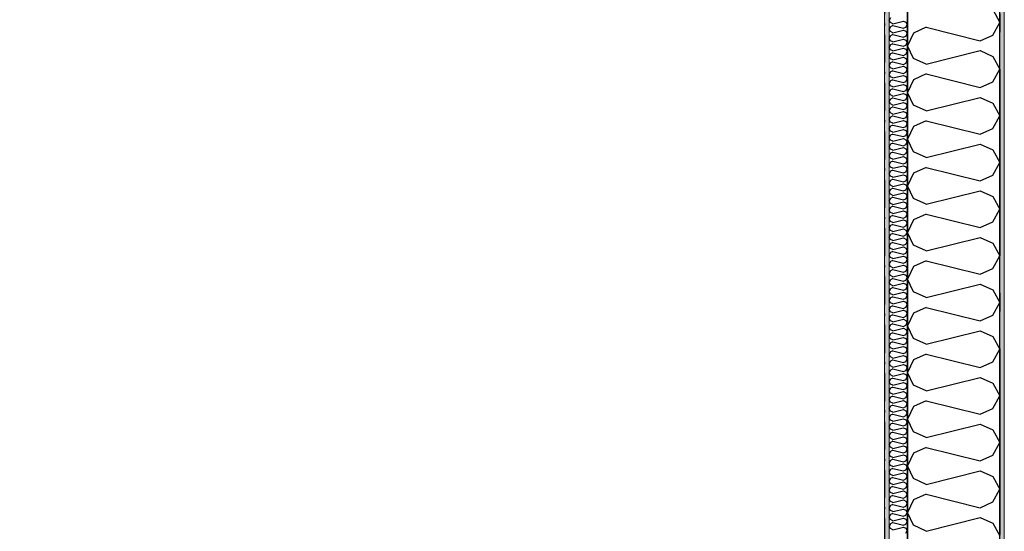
# Model space of a CAD drawing. Header units: millimetres. Extents: x -150 to 340869, y -1115 to 365939.
# Tile 75 of 193: x 300418 to 303063, y 351846 to 353221. Entities that reach past the tile are written whole.
import ezdxf
from ezdxf.enums import TextEntityAlignment as Align

# ---------------------------------------------------------------- set-up
doc = ezdxf.new("R2010")
doc.units = ezdxf.units.MM
doc.header["$LTSCALE"] = 0.5
doc.header["$MEASUREMENT"] = 0
for name, pattern in [('Akselinje', [1500, 1000, -200, 100, -200]), ('Over snittplan', [260, 150, -50, 10, -50]), ('PLINE', [0])]:
    doc.linetypes.add(name, pattern=pattern)
for name, color, linetype in [('232- Ikke-bærende yttervegger (Skravur)(Nye konstruksjoner)', 7, 'Continuous'), ('232- Ikke-bærende yttervegger(Nye konstruksjoner)', 7, 'Continuous'), ('255- Gulvoverflate(Nye konstruksjoner)', 7, 'Continuous'), ('82-- Modullinjer(Nye konstruksjoner)', 7, 'Continuous')]:
    doc.layers.add(name, color=color, linetype=linetype)
doc.layers.add('235- Utvendig kledning og overflate(Nye konstruksjoner)', color=7, linetype='Continuous', lineweight=0)
doc.layers.add('236- Innvendig kledning og overflate(Nye konstruksjoner)', color=7, linetype='Continuous', lineweight=0)
doc.styles.add('GENERATED_STYLE_4', font='arial.ttf')
pattern_1 = [(0, (0, 0), (0, 43.30127), [0, -25]), (0, (12.5, 21.65), (0, 43.30127), [0, -25])]

# ---------------------------------------------------------------- blocks, each defined once
blk = doc.blocks.new('*X28')
at = {"layer": '232- Ikke-bærende yttervegger (Skravur)(Nye konstruksjoner)', "linetype": 'PLINE'}
for p, q in [((302757.1, 353226.3), (302754, 353219.7)), ((302757.1, 353213), (302754, 353219.7)), ((302757.1, 353202), (302754, 353195.4)), ((302757.1, 353188.8), (302754, 353195.4)), ((302763.6, 353210.1), (302757.1, 353213)), ((302763.6, 353205), (302757.1, 353202)), ((302763.6, 353210.1), (302791.8, 353217.1)), ((302763.6, 353205), (302791.8, 353197.9)), ((302791.8, 353217.1), (302798.3, 353214.2)), ((302791.8, 353197.9), (302798.3, 353200.9)), ((302798.3, 353214.2), (302802, 353207.5)), ((302798.3, 353200.9), (302802, 353207.5)), ((302757.1, 353177.7), (302754, 353171.1)), ((302757.1, 353164.5), (302754, 353171.1)), ((302763.6, 353185.8), (302757.1, 353188.8)), ((302763.6, 353180.7), (302757.1, 353177.7)), ((302763.6, 353185.8), (302791.8, 353192.8)), ((302763.6, 353180.7), (302791.8, 353173.7)), ((302763.6, 353161.5), (302791.8, 353168.6)), ((302791.8, 353192.8), (302798.3, 353189.9)), ((302791.8, 353173.7), (302798.3, 353176.6)), ((302791.8, 353168.6), (302798.3, 353165.6)), ((302798.3, 353189.9), (302802, 353183.2)), ((302798.3, 353176.6), (302802, 353183.2)), ((302757.1, 353153.5), (302754, 353146.8)), ((302757.1, 353140.2), (302754, 353146.8)), ((302763.6, 353161.5), (302757.1, 353164.5)), ((302763.6, 353156.4), (302757.1, 353153.5)), ((302763.6, 353156.4), (302791.8, 353149.4)), ((302763.6, 353137.2), (302791.8, 353144.3)), ((302791.8, 353149.4), (302798.3, 353152.3)), ((302791.8, 353144.3), (302798.3, 353141.3)), ((302798.3, 353165.6), (302802, 353159)), ((302798.3, 353152.3), (302802, 353159)), ((302798.3, 353141.3), (302802, 353134.7)), ((302757.1, 353129.2), (302754, 353122.5)), ((302757.1, 353115.9), (302754, 353122.5)), ((302763.6, 353137.2), (302757.1, 353140.2)), ((302763.6, 353132.1), (302757.1, 353129.2)), ((302763.6, 353113), (302757.1, 353115.9)), ((302763.6, 353132.1), (302791.8, 353125.1)), ((302763.6, 353113), (302791.8, 353120)), ((302791.8, 353125.1), (302798.3, 353128.1)), ((302791.8, 353120), (302798.3, 353117)), ((302798.3, 353128.1), (302802, 353134.7)), ((302798.3, 353117), (302802, 353110.4)), ((302757.1, 353104.9), (302754, 353098.3)), ((302757.1, 353091.6), (302754, 353098.3)), ((302763.6, 353107.9), (302757.1, 353104.9)), ((302763.6, 353088.7), (302757.1, 353091.6)), ((302763.6, 353107.9), (302791.8, 353100.8)), ((302763.6, 353088.7), (302791.8, 353095.7)), ((302791.8, 353100.8), (302798.3, 353103.8)), ((302791.8, 353095.7), (302798.3, 353092.8)), ((302798.3, 353103.8), (302802, 353110.4)), ((302798.3, 353092.8), (302802, 353086.1)), ((302757.1, 353080.6), (302754, 353074)), ((302757.1, 353067.4), (302754, 353074)), ((302763.6, 353083.6), (302757.1, 353080.6)), ((302763.6, 353064.4), (302757.1, 353067.4)), ((302763.6, 353083.6), (302791.8, 353076.5)), ((302763.6, 353064.4), (302791.8, 353071.4)), ((302791.8, 353076.5), (302798.3, 353079.5)), ((302791.8, 353071.4), (302798.3, 353068.5)), ((302798.3, 353079.5), (302802, 353086.1)), ((302798.3, 353068.5), (302802, 353061.8)), ((302798.3, 353055.2), (302802, 353061.8)), ((302757.1, 353056.3), (302754, 353049.7)), ((302757.1, 353043.1), (302754, 353049.7)), ((302763.6, 353059.3), (302757.1, 353056.3)), ((302763.6, 353040.1), (302757.1, 353043.1)), ((302763.6, 353059.3), (302791.8, 353052.3)), ((302763.6, 353040.1), (302791.8, 353047.2)), ((302791.8, 353052.3), (302798.3, 353055.2)), ((302791.8, 353047.2), (302798.3, 353044.2)), ((302798.3, 353044.2), (302802, 353037.6)), ((302798.3, 353030.9), (302802, 353037.6)), ((302757.1, 353032.1), (302754, 353025.4)), ((302757.1, 353018.8), (302754, 353025.4)), ((302763.6, 353035), (302757.1, 353032.1)), ((302763.6, 353015.8), (302757.1, 353018.8)), ((302763.6, 353010.7), (302757.1, 353007.8)), ((302763.6, 353035), (302791.8, 353028)), ((302763.6, 353015.8), (302791.8, 353022.9)), ((302763.6, 353010.7), (302791.8, 353003.7)), ((302791.8, 353028), (302798.3, 353030.9)), ((302791.8, 353022.9), (302798.3, 353019.9)), ((302798.3, 353019.9), (302802, 353013.3)), ((302798.3, 353006.6), (302802, 353013.3)), ((302757.1, 353007.8), (302754, 353001.1)), ((302757.1, 352994.5), (302754, 353001.1)), ((302757.1, 352983.5), (302754, 352976.9)), ((302763.6, 352991.5), (302757.1, 352994.5)), ((302763.6, 352986.4), (302757.1, 352983.5)), ((302763.6, 352991.5), (302791.8, 352998.6)), ((302763.6, 352986.4), (302791.8, 352979.4)), ((302791.8, 353003.7), (302798.3, 353006.6)), ((302791.8, 352998.6), (302798.3, 352995.6)), ((302791.8, 352979.4), (302798.3, 352982.4)), ((302798.3, 352995.6), (302802, 352989)), ((302798.3, 352982.4), (302802, 352989)), ((302757.1, 352970.2), (302754, 352976.9)), ((302757.1, 352959.2), (302754, 352952.6)), ((302763.6, 352967.3), (302757.1, 352970.2)), ((302763.6, 352962.2), (302757.1, 352959.2)), ((302763.6, 352967.3), (302791.8, 352974.3)), ((302763.6, 352962.2), (302791.8, 352955.1)), ((302791.8, 352974.3), (302798.3, 352971.3)), ((302791.8, 352955.1), (302798.3, 352958.1)), ((302798.3, 352971.3), (302802, 352964.7)), ((302798.3, 352958.1), (302802, 352964.7)), ((302757.1, 352945.9), (302754, 352952.6)), ((302757.1, 352934.9), (302754, 352928.3)), ((302763.6, 352943), (302757.1, 352945.9)), ((302763.6, 352937.9), (302757.1, 352934.9)), ((302763.6, 352943), (302791.8, 352950)), ((302763.6, 352937.9), (302791.8, 352930.8)), ((302791.8, 352950), (302798.3, 352947.1)), ((302791.8, 352930.8), (302798.3, 352933.8)), ((302798.3, 352947.1), (302802, 352940.4)), ((302798.3, 352933.8), (302802, 352940.4)), ((302757.1, 352921.7), (302754, 352928.3)), ((302757.1, 352910.6), (302754, 352904)), ((302757.1, 352897.4), (302754, 352904)), ((302763.6, 352918.7), (302757.1, 352921.7)), ((302763.6, 352913.6), (302757.1, 352910.6)), ((302763.6, 352918.7), (302791.8, 352925.7)), ((302763.6, 352913.6), (302791.8, 352906.6)), ((302791.8, 352925.7), (302798.3, 352922.8)), ((302791.8, 352906.6), (302798.3, 352909.5)), ((302798.3, 352922.8), (302802, 352916.2)), ((302798.3, 352909.5), (302802, 352916.2)), ((302757.1, 352886.4), (302754, 352879.7)), ((302757.1, 352873.1), (302754, 352879.7)), ((302763.6, 352894.4), (302757.1, 352897.4)), ((302763.6, 352889.3), (302757.1, 352886.4)), ((302763.6, 352894.4), (302791.8, 352901.5)), ((302763.6, 352889.3), (302791.8, 352882.3)), ((302763.6, 352870.1), (302791.8, 352877.2)), ((302791.8, 352901.5), (302798.3, 352898.5)), ((302791.8, 352882.3), (302798.3, 352885.2)), ((302791.8, 352877.2), (302798.3, 352874.2)), ((302798.3, 352898.5), (302802, 352891.9)), ((302798.3, 352885.2), (302802, 352891.9)), ((302757.1, 352862.1), (302754, 352855.5)), ((302757.1, 352848.8), (302754, 352855.5)), ((302763.6, 352870.1), (302757.1, 352873.1)), ((302763.6, 352865), (302757.1, 352862.1)), ((302763.6, 352865), (302791.8, 352858)), ((302763.6, 352845.9), (302791.8, 352852.9)), ((302791.8, 352858), (302798.3, 352861)), ((302791.8, 352852.9), (302798.3, 352849.9)), ((302798.3, 352874.2), (302802, 352867.6)), ((302798.3, 352861), (302802, 352867.6)), ((302798.3, 352849.9), (302802, 352843.3)), ((302757.1, 352837.8), (302754, 352831.2)), ((302757.1, 352824.5), (302754, 352831.2)), ((302763.6, 352845.9), (302757.1, 352848.8)), ((302763.6, 352840.8), (302757.1, 352837.8)), ((302763.6, 352821.6), (302757.1, 352824.5)), ((302763.6, 352840.8), (302791.8, 352833.7)), ((302763.6, 352821.6), (302791.8, 352828.6)), ((302791.8, 352833.7), (302798.3, 352836.7)), ((302791.8, 352828.6), (302798.3, 352825.7)), ((302798.3, 352836.7), (302802, 352843.3)), ((302798.3, 352825.7), (302802, 352819)), ((302757.1, 352813.5), (302754, 352806.9)), ((302757.1, 352800.3), (302754, 352806.9)), ((302763.6, 352816.5), (302757.1, 352813.5)), ((302763.6, 352797.3), (302757.1, 352800.3)), ((302763.6, 352816.5), (302791.8, 352809.4)), ((302763.6, 352797.3), (302791.8, 352804.3)), ((302791.8, 352809.4), (302798.3, 352812.4)), ((302791.8, 352804.3), (302798.3, 352801.4)), ((302798.3, 352812.4), (302802, 352819)), ((302798.3, 352801.4), (302802, 352794.7)), ((302757.1, 352789.2), (302754, 352782.6)), ((302757.1, 352776), (302754, 352782.6)), ((302763.6, 352792.2), (302757.1, 352789.2)), ((302763.6, 352773), (302757.1, 352776)), ((302763.6, 352792.2), (302791.8, 352785.2)), ((302763.6, 352773), (302791.8, 352780.1)), ((302791.8, 352785.2), (302798.3, 352788.1)), ((302791.8, 352780.1), (302798.3, 352777.1)), ((302798.3, 352788.1), (302802, 352794.7)), ((302798.3, 352777.1), (302802, 352770.5)), ((302757.1, 352765), (302754, 352758.3)), ((302757.1, 352751.7), (302754, 352758.3)), ((302763.6, 352767.9), (302757.1, 352765)), ((302763.6, 352748.7), (302757.1, 352751.7)), ((302763.6, 352767.9), (302791.8, 352760.9)), ((302763.6, 352748.7), (302791.8, 352755.8)), ((302791.8, 352760.9), (302798.3, 352763.8)), ((302791.8, 352755.8), (302798.3, 352752.8)), ((302798.3, 352763.8), (302802, 352770.5)), ((302798.3, 352752.8), (302802, 352746.2)), ((302798.3, 352739.6), (302802, 352746.2)), ((302757.1, 352740.7), (302754, 352734)), ((302757.1, 352727.4), (302754, 352734)), ((302763.6, 352743.6), (302757.1, 352740.7)), ((302763.6, 352724.5), (302757.1, 352727.4)), ((302763.6, 352719.4), (302757.1, 352716.4)), ((302763.6, 352743.6), (302791.8, 352736.6)), ((302763.6, 352724.5), (302791.8, 352731.5)), ((302763.6, 352719.4), (302791.8, 352712.3)), ((302791.8, 352736.6), (302798.3, 352739.6)), ((302791.8, 352731.5), (302798.3, 352728.5)), ((302798.3, 352728.5), (302802, 352721.9)), ((302798.3, 352715.3), (302802, 352721.9)), ((302757.1, 352716.4), (302754, 352709.8)), ((302757.1, 352703.1), (302754, 352709.8)), ((302757.1, 352692.1), (302754, 352685.5)), ((302763.6, 352700.2), (302757.1, 352703.1)), ((302763.6, 352695.1), (302757.1, 352692.1)), ((302763.6, 352700.2), (302791.8, 352707.2)), ((302763.6, 352695.1), (302791.8, 352688)), ((302791.8, 352712.3), (302798.3, 352715.3)), ((302791.8, 352707.2), (302798.3, 352704.3)), ((302798.3, 352704.3), (302802, 352697.6)), ((302798.3, 352691), (302802, 352697.6)), ((302757.1, 352678.9), (302754, 352685.5)), ((302757.1, 352667.8), (302754, 352661.2)), ((302763.6, 352675.9), (302757.1, 352678.9)), ((302763.6, 352670.8), (302757.1, 352667.8)), ((302763.6, 352675.9), (302791.8, 352682.9)), ((302763.6, 352670.8), (302791.8, 352663.8)), ((302791.8, 352688), (302798.3, 352691)), ((302791.8, 352682.9), (302798.3, 352680)), ((302791.8, 352663.8), (302798.3, 352666.7)), ((302798.3, 352680), (302802, 352673.3)), ((302798.3, 352666.7), (302802, 352673.3)), ((302757.1, 352654.6), (302754, 352661.2)), ((302757.1, 352643.6), (302754, 352636.9)), ((302763.6, 352651.6), (302757.1, 352654.6)), ((302763.6, 352646.5), (302757.1, 352643.6)), ((302763.6, 352651.6), (302791.8, 352658.7)), ((302763.6, 352646.5), (302791.8, 352639.5)), ((302791.8, 352658.7), (302798.3, 352655.7)), ((302791.8, 352639.5), (302798.3, 352642.4)), ((302798.3, 352655.7), (302802, 352649.1)), ((302798.3, 352642.4), (302802, 352649.1)), ((302757.1, 352630.3), (302754, 352636.9)), ((302757.1, 352619.3), (302754, 352612.6)), ((302757.1, 352606), (302754, 352612.6)), ((302763.6, 352627.3), (302757.1, 352630.3)), ((302763.6, 352622.2), (302757.1, 352619.3)), ((302763.6, 352627.3), (302791.8, 352634.4)), ((302763.6, 352622.2), (302791.8, 352615.2)), ((302791.8, 352634.4), (302798.3, 352631.4)), ((302791.8, 352615.2), (302798.3, 352618.1)), ((302798.3, 352631.4), (302802, 352624.8)), ((302798.3, 352618.1), (302802, 352624.8)), ((302757.1, 352595), (302754, 352588.4)), ((302757.1, 352581.7), (302754, 352588.4)), ((302763.6, 352603), (302757.1, 352606)), ((302763.6, 352597.9), (302757.1, 352595)), ((302763.6, 352603), (302791.8, 352610.1)), ((302763.6, 352597.9), (302791.8, 352590.9)), ((302763.6, 352578.8), (302791.8, 352585.8)), ((302791.8, 352610.1), (302798.3, 352607.1)), ((302791.8, 352590.9), (302798.3, 352593.9)), ((302791.8, 352585.8), (302798.3, 352582.8)), ((302798.3, 352607.1), (302802, 352600.5)), ((302798.3, 352593.9), (302802, 352600.5)), ((302757.1, 352570.7), (302754, 352564.1)), ((302757.1, 352557.4), (302754, 352564.1)), ((302763.6, 352578.8), (302757.1, 352581.7)), ((302763.6, 352573.7), (302757.1, 352570.7)), ((302763.6, 352573.7), (302791.8, 352566.6)), ((302763.6, 352554.5), (302791.8, 352561.5)), ((302791.8, 352566.6), (302798.3, 352569.6)), ((302791.8, 352561.5), (302798.3, 352558.6)), ((302798.3, 352582.8), (302802, 352576.2)), ((302798.3, 352569.6), (302802, 352576.2)), ((302757.1, 352546.4), (302754, 352539.8)), ((302757.1, 352533.2), (302754, 352539.8)), ((302763.6, 352554.5), (302757.1, 352557.4)), ((302763.6, 352549.4), (302757.1, 352546.4)), ((302763.6, 352530.2), (302757.1, 352533.2)), ((302763.6, 352549.4), (302791.8, 352542.3)), ((302763.6, 352530.2), (302791.8, 352537.2)), ((302791.8, 352542.3), (302798.3, 352545.3)), ((302791.8, 352537.2), (302798.3, 352534.3)), ((302798.3, 352558.6), (302802, 352551.9)), ((302798.3, 352545.3), (302802, 352551.9)), ((302798.3, 352534.3), (302802, 352527.7)), ((302757.1, 352522.1), (302754, 352515.5)), ((302757.1, 352508.9), (302754, 352515.5)), ((302763.6, 352525.1), (302757.1, 352522.1)), ((302763.6, 352505.9), (302757.1, 352508.9)), ((302763.6, 352525.1), (302791.8, 352518.1)), ((302763.6, 352505.9), (302791.8, 352513)), ((302791.8, 352518.1), (302798.3, 352521)), ((302791.8, 352513), (302798.3, 352510)), ((302798.3, 352521), (302802, 352527.7)), ((302798.3, 352510), (302802, 352503.4)), ((302757.1, 352497.9), (302754, 352491.2)), ((302757.1, 352484.6), (302754, 352491.2)), ((302763.6, 352500.8), (302757.1, 352497.9)), ((302763.6, 352481.6), (302757.1, 352484.6)), ((302763.6, 352500.8), (302791.8, 352493.8)), ((302763.6, 352481.6), (302791.8, 352488.7)), ((302791.8, 352493.8), (302798.3, 352496.7)), ((302791.8, 352488.7), (302798.3, 352485.7)), ((302798.3, 352496.7), (302802, 352503.4)), ((302798.3, 352485.7), (302802, 352479.1)), ((302757.1, 352473.6), (302754, 352467)), ((302757.1, 352460.3), (302754, 352467)), ((302763.6, 352476.5), (302757.1, 352473.6)), ((302763.6, 352457.4), (302757.1, 352460.3)), ((302763.6, 352476.5), (302791.8, 352469.5)), ((302763.6, 352457.4), (302791.8, 352464.4)), ((302791.8, 352469.5), (302798.3, 352472.5)), ((302791.8, 352464.4), (302798.3, 352461.4)), ((302798.3, 352472.5), (302802, 352479.1)), ((302798.3, 352461.4), (302802, 352454.8)), ((302798.3, 352448.2), (302802, 352454.8)), ((302757.1, 352449.3), (302754, 352442.7)), ((302757.1, 352436), (302754, 352442.7)), ((302763.6, 352452.3), (302757.1, 352449.3)), ((302763.6, 352433.1), (302757.1, 352436)), ((302763.6, 352428), (302757.1, 352425)), ((302763.6, 352452.3), (302791.8, 352445.2)), ((302763.6, 352433.1), (302791.8, 352440.1)), ((302763.6, 352428), (302791.8, 352420.9)), ((302791.8, 352445.2), (302798.3, 352448.2)), ((302791.8, 352440.1), (302798.3, 352437.2)), ((302798.3, 352437.2), (302802, 352430.5)), ((302798.3, 352423.9), (302802, 352430.5)), ((302757.1, 352425), (302754, 352418.4)), ((302757.1, 352411.8), (302754, 352418.4)), ((302757.1, 352400.7), (302754, 352394.1)), ((302763.6, 352408.8), (302757.1, 352411.8)), ((302763.6, 352403.7), (302757.1, 352400.7)), ((302763.6, 352408.8), (302791.8, 352415.8)), ((302763.6, 352403.7), (302791.8, 352396.7)), ((302791.8, 352420.9), (302798.3, 352423.9)), ((302791.8, 352415.8), (302798.3, 352412.9)), ((302798.3, 352412.9), (302802, 352406.2)), ((302798.3, 352399.6), (302802, 352406.2)), ((302757.1, 352387.5), (302754, 352394.1)), ((302757.1, 352376.5), (302754, 352369.8)), ((302763.6, 352384.5), (302757.1, 352387.5)), ((302763.6, 352379.4), (302757.1, 352376.5)), ((302763.6, 352384.5), (302791.8, 352391.6)), ((302763.6, 352379.4), (302791.8, 352372.4)), ((302791.8, 352396.7), (302798.3, 352399.6)), ((302791.8, 352391.6), (302798.3, 352388.6)), ((302791.8, 352372.4), (302798.3, 352375.3)), ((302798.3, 352388.6), (302802, 352382)), ((302798.3, 352375.3), (302802, 352382)), ((302757.1, 352363.2), (302754, 352369.8)), ((302757.1, 352352.2), (302754, 352345.5)), ((302763.6, 352360.2), (302757.1, 352363.2)), ((302763.6, 352355.1), (302757.1, 352352.2)), ((302763.6, 352360.2), (302791.8, 352367.3)), ((302763.6, 352355.1), (302791.8, 352348.1)), ((302791.8, 352367.3), (302798.3, 352364.3)), ((302791.8, 352348.1), (302798.3, 352351.1)), ((302798.3, 352364.3), (302802, 352357.7)), ((302798.3, 352351.1), (302802, 352357.7)), ((302757.1, 352338.9), (302754, 352345.5)), ((302757.1, 352327.9), (302754, 352321.3)), ((302757.1, 352314.6), (302754, 352321.3)), ((302763.6, 352336), (302757.1, 352338.9)), ((302763.6, 352330.9), (302757.1, 352327.9)), ((302763.6, 352336), (302791.8, 352343)), ((302763.6, 352330.9), (302791.8, 352323.8)), ((302791.8, 352343), (302798.3, 352340)), ((302791.8, 352323.8), (302798.3, 352326.8)), ((302798.3, 352340), (302802, 352333.4)), ((302798.3, 352326.8), (302802, 352333.4)), ((302757.1, 352303.6), (302754, 352297)), ((302757.1, 352290.4), (302754, 352297)), ((302763.6, 352311.7), (302757.1, 352314.6)), ((302763.6, 352306.6), (302757.1, 352303.6)), ((302763.6, 352311.7), (302791.8, 352318.7)), ((302763.6, 352306.6), (302791.8, 352299.5)), ((302763.6, 352287.4), (302791.8, 352294.4)), ((302791.8, 352318.7), (302798.3, 352315.8)), ((302791.8, 352299.5), (302798.3, 352302.5)), ((302791.8, 352294.4), (302798.3, 352291.5)), ((302798.3, 352315.8), (302802, 352309.1)), ((302798.3, 352302.5), (302802, 352309.1)), ((302757.1, 352279.3), (302754, 352272.7)), ((302757.1, 352266.1), (302754, 352272.7)), ((302763.6, 352287.4), (302757.1, 352290.4)), ((302763.6, 352282.3), (302757.1, 352279.3)), ((302763.6, 352282.3), (302791.8, 352275.3)), ((302763.6, 352263.1), (302791.8, 352270.1)), ((302791.8, 352275.3), (302798.3, 352278.2)), ((302791.8, 352270.1), (302798.3, 352267.2)), ((302798.3, 352291.5), (302802, 352284.8)), ((302798.3, 352278.2), (302802, 352284.8)), ((302757.1, 352255.1), (302754, 352248.4)), ((302757.1, 352241.8), (302754, 352248.4)), ((302763.6, 352263.1), (302757.1, 352266.1)), ((302763.6, 352258), (302757.1, 352255.1)), ((302763.6, 352238.8), (302757.1, 352241.8)), ((302763.6, 352258), (302791.8, 352251)), ((302763.6, 352238.8), (302791.8, 352245.9)), ((302791.8, 352251), (302798.3, 352253.9)), ((302791.8, 352245.9), (302798.3, 352242.9)), ((302798.3, 352267.2), (302802, 352260.6)), ((302798.3, 352253.9), (302802, 352260.6)), ((302798.3, 352242.9), (302802, 352236.3)), ((302757.1, 352230.8), (302754, 352224.1)), ((302757.1, 352217.5), (302754, 352224.1)), ((302763.6, 352233.7), (302757.1, 352230.8)), ((302763.6, 352214.5), (302757.1, 352217.5)), ((302763.6, 352233.7), (302791.8, 352226.7)), ((302763.6, 352214.5), (302791.8, 352221.6)), ((302791.8, 352226.7), (302798.3, 352229.6)), ((302791.8, 352221.6), (302798.3, 352218.6)), ((302798.3, 352229.6), (302802, 352236.3)), ((302798.3, 352218.6), (302802, 352212)), ((302757.1, 352206.5), (302754, 352199.9)), ((302757.1, 352193.2), (302754, 352199.9)), ((302763.6, 352209.4), (302757.1, 352206.5)), ((302763.6, 352190.3), (302757.1, 352193.2)), ((302763.6, 352209.4), (302791.8, 352202.4)), ((302763.6, 352190.3), (302791.8, 352197.3)), ((302791.8, 352202.4), (302798.3, 352205.4)), ((302791.8, 352197.3), (302798.3, 352194.3)), ((302798.3, 352205.4), (302802, 352212)), ((302798.3, 352194.3), (302802, 352187.7)), ((302757.1, 352182.2), (302754, 352175.6)), ((302757.1, 352168.9), (302754, 352175.6)), ((302763.6, 352185.2), (302757.1, 352182.2)), ((302763.6, 352166), (302757.1, 352168.9)), ((302763.6, 352185.2), (302791.8, 352178.1)), ((302763.6, 352166), (302791.8, 352173)), ((302791.8, 352178.1), (302798.3, 352181.1)), ((302791.8, 352173), (302798.3, 352170.1)), ((302798.3, 352181.1), (302802, 352187.7)), ((302798.3, 352170.1), (302802, 352163.4)), ((302798.3, 352156.8), (302802, 352163.4)), ((302757.1, 352157.9), (302754, 352151.3)), ((302757.1, 352144.7), (302754, 352151.3)), ((302763.6, 352160.9), (302757.1, 352157.9)), ((302763.6, 352141.7), (302757.1, 352144.7)), ((302763.6, 352136.6), (302757.1, 352133.6)), ((302763.6, 352160.9), (302791.8, 352153.8)), ((302763.6, 352141.7), (302791.8, 352148.7)), ((302763.6, 352136.6), (302791.8, 352129.6)), ((302791.8, 352153.8), (302798.3, 352156.8)), ((302791.8, 352148.7), (302798.3, 352145.8)), ((302798.3, 352145.8), (302802, 352139.2)), ((302798.3, 352132.5), (302802, 352139.2)), ((302757.1, 352133.6), (302754, 352127)), ((302757.1, 352120.4), (302754, 352127)), ((302757.1, 352109.4), (302754, 352102.7)), ((302763.6, 352117.4), (302757.1, 352120.4)), ((302763.6, 352112.3), (302757.1, 352109.4)), ((302763.6, 352117.4), (302791.8, 352124.5)), ((302763.6, 352112.3), (302791.8, 352105.3)), ((302791.8, 352129.6), (302798.3, 352132.5)), ((302791.8, 352124.5), (302798.3, 352121.5)), ((302798.3, 352121.5), (302802, 352114.9)), ((302798.3, 352108.2), (302802, 352114.9)), ((302757.1, 352096.1), (302754, 352102.7)), ((302757.1, 352085.1), (302754, 352078.5)), ((302763.6, 352093.1), (302757.1, 352096.1)), ((302763.6, 352088), (302757.1, 352085.1)), ((302763.6, 352093.1), (302791.8, 352100.2)), ((302763.6, 352088), (302791.8, 352081)), ((302791.8, 352105.3), (302798.3, 352108.2)), ((302791.8, 352100.2), (302798.3, 352097.2)), ((302791.8, 352081), (302798.3, 352084)), ((302798.3, 352097.2), (302802, 352090.6)), ((302798.3, 352084), (302802, 352090.6)), ((302757.1, 352071.8), (302754, 352078.5)), ((302757.1, 352060.8), (302754, 352054.2)), ((302763.6, 352068.9), (302757.1, 352071.8)), ((302763.6, 352063.8), (302757.1, 352060.8)), ((302763.6, 352068.9), (302791.8, 352075.9)), ((302763.6, 352063.8), (302791.8, 352056.7)), ((302791.8, 352075.9), (302798.3, 352072.9)), ((302791.8, 352056.7), (302798.3, 352059.7)), ((302798.3, 352072.9), (302802, 352066.3)), ((302798.3, 352059.7), (302802, 352066.3)), ((302757.1, 352047.5), (302754, 352054.2)), ((302757.1, 352036.5), (302754, 352029.9)), ((302757.1, 352023.3), (302754, 352029.9)), ((302763.6, 352044.6), (302757.1, 352047.5)), ((302763.6, 352039.5), (302757.1, 352036.5)), ((302763.6, 352044.6), (302791.8, 352051.6)), ((302763.6, 352039.5), (302791.8, 352032.4)), ((302791.8, 352051.6), (302798.3, 352048.7)), ((302791.8, 352032.4), (302798.3, 352035.4)), ((302798.3, 352048.7), (302802, 352042)), ((302798.3, 352035.4), (302802, 352042)), ((302757.1, 352012.2), (302754, 352005.6)), ((302757.1, 351999), (302754, 352005.6)), ((302763.6, 352020.3), (302757.1, 352023.3)), ((302763.6, 352015.2), (302757.1, 352012.2)), ((302763.6, 352020.3), (302791.8, 352027.3)), ((302763.6, 352015.2), (302791.8, 352008.2)), ((302791.8, 352027.3), (302798.3, 352024.4)), ((302791.8, 352008.2), (302798.3, 352011.1)), ((302798.3, 352024.4), (302802, 352017.7)), ((302798.3, 352011.1), (302802, 352017.7)), ((302757.1, 351988), (302754, 351981.3)), ((302757.1, 351974.7), (302754, 351981.3)), ((302763.6, 351996), (302757.1, 351999)), ((302763.6, 351990.9), (302757.1, 351988)), ((302763.6, 351996), (302791.8, 352003.1)), ((302763.6, 351990.9), (302791.8, 351983.9)), ((302763.6, 351971.7), (302791.8, 351978.8)), ((302791.8, 352003.1), (302798.3, 352000.1)), ((302791.8, 351983.9), (302798.3, 351986.8)), ((302791.8, 351978.8), (302798.3, 351975.8)), ((302798.3, 352000.1), (302802, 351993.5)), ((302798.3, 351986.8), (302802, 351993.5)), ((302757.1, 351963.7), (302754, 351957)), ((302757.1, 351950.4), (302754, 351957)), ((302763.6, 351971.7), (302757.1, 351974.7)), ((302763.6, 351966.6), (302757.1, 351963.7)), ((302763.6, 351966.6), (302791.8, 351959.6)), ((302763.6, 351947.5), (302791.8, 351954.5)), ((302791.8, 351959.6), (302798.3, 351962.6)), ((302791.8, 351954.5), (302798.3, 351951.5)), ((302798.3, 351975.8), (302802, 351969.2)), ((302798.3, 351962.6), (302802, 351969.2)), ((302798.3, 351951.5), (302802, 351944.9)), ((302757.1, 351939.4), (302754, 351932.8)), ((302757.1, 351926.1), (302754, 351932.8)), ((302763.6, 351947.5), (302757.1, 351950.4)), ((302763.6, 351942.4), (302757.1, 351939.4)), ((302763.6, 351923.2), (302757.1, 351926.1)), ((302763.6, 351942.4), (302791.8, 351935.3)), ((302763.6, 351923.2), (302791.8, 351930.2)), ((302791.8, 351935.3), (302798.3, 351938.3)), ((302791.8, 351930.2), (302798.3, 351927.3)), ((302798.3, 351938.3), (302802, 351944.9)), ((302798.3, 351927.3), (302802, 351920.6)), ((302757.1, 351915.1), (302754, 351908.5)), ((302757.1, 351901.9), (302754, 351908.5)), ((302763.6, 351918.1), (302757.1, 351915.1)), ((302763.6, 351898.9), (302757.1, 351901.9)), ((302763.6, 351918.1), (302791.8, 351911)), ((302763.6, 351898.9), (302791.8, 351905.9)), ((302791.8, 351911), (302798.3, 351914)), ((302791.8, 351905.9), (302798.3, 351903)), ((302798.3, 351914), (302802, 351920.6)), ((302798.3, 351903), (302802, 351896.3)), ((302757.1, 351890.8), (302754, 351884.2)), ((302757.1, 351877.6), (302754, 351884.2)), ((302763.6, 351893.8), (302757.1, 351890.8)), ((302763.6, 351874.6), (302757.1, 351877.6)), ((302763.6, 351893.8), (302791.8, 351886.8)), ((302763.6, 351874.6), (302791.8, 351881.6)), ((302791.8, 351886.8), (302798.3, 351889.7)), ((302791.8, 351881.6), (302798.3, 351878.7)), ((302798.3, 351889.7), (302802, 351896.3)), ((302798.3, 351878.7), (302802, 351872.1)), ((302798.3, 351865.4), (302802, 351872.1)), ((302757.1, 351866.5), (302754, 351859.9)), ((302757.1, 351853.3), (302754, 351859.9)), ((302763.6, 351869.5), (302757.1, 351866.5)), ((302763.6, 351850.3), (302757.1, 351853.3)), ((302763.6, 351869.5), (302791.8, 351862.5)), ((302763.6, 351850.3), (302791.8, 351857.4)), ((302791.8, 351862.5), (302798.3, 351865.4)), ((302791.8, 351857.4), (302798.3, 351854.4)), ((302798.3, 351854.4), (302802, 351847.8)), ((302798.3, 351841.1), (302802, 351847.8))]:
    blk.add_line(p, q, dxfattribs=at)
blk = doc.blocks.new('*X29')
at = {"layer": '232- Ikke-bærende yttervegger (Skravur)(Nye konstruksjoner)', "linetype": 'PLINE'}
for p, q in [((303031.9, 353247.9), (303051, 353213.6)), ((302852.8, 353200.4), (302819.2, 353185.1)), ((302852.8, 353200.4), (302998.3, 353164.1)), ((303031.9, 353179.3), (303051, 353213.6)), ((302819.2, 353185.1), (302803, 353150.9)), ((302998.3, 353164.1), (303031.9, 353179.3)), ((302819.2, 353116.6), (302803, 353150.9)), ((302852.8, 353101.3), (302819.2, 353116.6)), ((302852.8, 353101.3), (302998.3, 353137.7)), ((302998.3, 353137.7), (303031.9, 353122.4)), ((303031.9, 353122.4), (303051, 353088.1)), ((303031.9, 353053.9), (303051, 353088.1)), ((302852.8, 353075), (302819.2, 353059.7)), ((302852.8, 353075), (302998.3, 353038.6)), ((302819.2, 353059.7), (302803, 353025.4)), ((302998.3, 353038.6), (303031.9, 353053.9)), ((302819.2, 352991.2), (302803, 353025.4)), ((302852.8, 352975.9), (302998.3, 353012.2)), ((302998.3, 353012.2), (303031.9, 352997)), ((302852.8, 352975.9), (302819.2, 352991.2)), ((303031.9, 352997), (303051, 352962.7)), ((303031.9, 352928.4), (303051, 352962.7)), ((302819.2, 352934.2), (302803, 352900)), ((302852.8, 352949.5), (302819.2, 352934.2)), ((302852.8, 352949.5), (302998.3, 352913.1)), ((302998.3, 352913.1), (303031.9, 352928.4)), ((302819.2, 352865.7), (302803, 352900)), ((302852.8, 352850.4), (302998.3, 352886.8)), ((302998.3, 352886.8), (303031.9, 352871.5)), ((302852.8, 352850.4), (302819.2, 352865.7)), ((303031.9, 352871.5), (303051, 352837.2)), ((302852.8, 352824.1), (302819.2, 352808.8)), ((302852.8, 352824.1), (302998.3, 352787.7)), ((303031.9, 352803), (303051, 352837.2)), ((302819.2, 352808.8), (302803, 352774.5)), ((302998.3, 352787.7), (303031.9, 352803)), ((302819.2, 352740.3), (302803, 352774.5)), ((302852.8, 352725), (302998.3, 352761.3)), ((302998.3, 352761.3), (303031.9, 352746)), ((303031.9, 352746), (303051, 352711.8)), ((302852.8, 352725), (302819.2, 352740.3)), ((302852.8, 352698.6), (302819.2, 352683.3)), ((302852.8, 352698.6), (302998.3, 352662.2)), ((303031.9, 352677.5), (303051, 352711.8)), ((302819.2, 352683.3), (302803, 352649.1)), ((302998.3, 352662.2), (303031.9, 352677.5)), ((302819.2, 352614.8), (302803, 352649.1)), ((302852.8, 352599.5), (302819.2, 352614.8)), ((302852.8, 352599.5), (302998.3, 352635.9)), ((302998.3, 352635.9), (303031.9, 352620.6)), ((303031.9, 352620.6), (303051, 352586.3)), ((303031.9, 352552.1), (303051, 352586.3)), ((302852.8, 352573.2), (302819.2, 352557.9)), ((302852.8, 352573.2), (302998.3, 352536.8)), ((302819.2, 352557.9), (302803, 352523.6)), ((302998.3, 352536.8), (303031.9, 352552.1)), ((302819.2, 352489.3), (302803, 352523.6)), ((302852.8, 352474.1), (302998.3, 352510.4)), ((302998.3, 352510.4), (303031.9, 352495.1)), ((302852.8, 352474.1), (302819.2, 352489.3)), ((303031.9, 352495.1), (303051, 352460.9)), ((303031.9, 352426.6), (303051, 352460.9)), ((302819.2, 352432.4), (302803, 352398.2)), ((302852.8, 352447.7), (302819.2, 352432.4)), ((302852.8, 352447.7), (302998.3, 352411.3)), ((302998.3, 352411.3), (303031.9, 352426.6)), ((302819.2, 352363.9), (302803, 352398.2)), ((302852.8, 352348.6), (302998.3, 352385)), ((302998.3, 352385), (303031.9, 352369.7)), ((302852.8, 352348.6), (302819.2, 352363.9)), ((303031.9, 352369.7), (303051, 352335.4)), ((302852.8, 352322.2), (302819.2, 352307)), ((302852.8, 352322.2), (302998.3, 352285.9)), ((303031.9, 352301.2), (303051, 352335.4)), ((302819.2, 352307), (302803, 352272.7)), ((302998.3, 352285.9), (303031.9, 352301.2)), ((302819.2, 352238.4), (302803, 352272.7)), ((302852.8, 352223.2), (302998.3, 352259.5)), ((302998.3, 352259.5), (303031.9, 352244.2)), ((303031.9, 352244.2), (303051, 352210)), ((302852.8, 352223.2), (302819.2, 352238.4)), ((302852.8, 352196.8), (302819.2, 352181.5)), ((302852.8, 352196.8), (302998.3, 352160.4)), ((303031.9, 352175.7), (303051, 352210)), ((302819.2, 352181.5), (302803, 352147.2)), ((302998.3, 352160.4), (303031.9, 352175.7)), ((302819.2, 352113), (302803, 352147.2)), ((302852.8, 352097.7), (302819.2, 352113)), ((302852.8, 352097.7), (302998.3, 352134.1)), ((302998.3, 352134.1), (303031.9, 352118.8)), ((303031.9, 352118.8), (303051, 352084.5)), ((303031.9, 352050.3), (303051, 352084.5)), ((302852.8, 352071.3), (302819.2, 352056.1)), ((302852.8, 352071.3), (302998.3, 352035)), ((302819.2, 352056.1), (302803, 352021.8)), ((302998.3, 352035), (303031.9, 352050.3)), ((302819.2, 351987.5), (302803, 352021.8)), ((302852.8, 351972.2), (302998.3, 352008.6)), ((302998.3, 352008.6), (303031.9, 351993.3)), ((302852.8, 351972.2), (302819.2, 351987.5)), ((303031.9, 351993.3), (303051, 351959.1)), ((303031.9, 351924.8), (303051, 351959.1)), ((302819.2, 351930.6), (302803, 351896.3)), ((302852.8, 351945.9), (302819.2, 351930.6)), ((302852.8, 351945.9), (302998.3, 351909.5)), ((302998.3, 351909.5), (303031.9, 351924.8)), ((302819.2, 351862.1), (302803, 351896.3)), ((302852.8, 351846.8), (302998.3, 351883.2)), ((302998.3, 351883.2), (303031.9, 351867.9)), ((302852.8, 351846.8), (302819.2, 351862.1)), ((303031.9, 351867.9), (303051, 351833.6))]:
    blk.add_line(p, q, dxfattribs=at)
blk = doc.blocks.new('Standard grid marker[12]', base_point=(303051, 363787.1))
at = {"layer": '82-- Modullinjer(Nye konstruksjoner)', "linetype": 'Akselinje'}
blk.add_line((303051, 363587.1), (303051, 339887.1), dxfattribs=at)
at = {"layer": '82-- Modullinjer(Nye konstruksjoner)', "style": 'GENERATED_STYLE_4'}
for tag, p in [('AC_MarkerText_1_0', (303051, 363963.5)), ('AC_MarkerText_1_1', (303051, 339613.5))]:
    blk.add_attdef(tag, text='', height=100, rotation=360, dxfattribs=at).set_placement(p, align=Align.TOP_CENTER)

msp = doc.modelspace()

# ---------------------------------------------------------------- hatches: boundary and pattern name
at = {"layer": '232- Ikke-bærende yttervegger (Skravur)(Nye konstruksjoner)', "linetype": 'Continuous'}
h = msp.add_hatch(dxfattribs=at)
h.set_pattern_fill('Prikker_tett', color=256, style=0, pattern_type=2)
h.set_pattern_definition(pattern_1)
h.paths.add_polyline_path([(303063, 358690.6), (303051, 358690.6), (303051, 347770.7), (303063, 347770.7)])
msp.add_hatch(color=256, dxfattribs=at).paths.add_polyline_path([(302802, 358441.6), (302802, 348019.7), (302803, 348019.7), (302803, 358441.6)])
h = msp.add_hatch(dxfattribs=at)
h.set_pattern_fill('Prikker_tett', color=256, style=0, pattern_type=2)
h.set_pattern_definition(pattern_1)
h.paths.add_polyline_path([(302741, 358380.6), (302741, 348080.7), (302754, 348080.7), (302754, 358380.6)])

# ---------------------------------------------------------------- linework, layer by layer
at = {"layer": '232- Ikke-bærende yttervegger(Nye konstruksjoner)', "linetype": 'PLINE'}
for p, q in [((302803, 358441.6), (302803, 348019.7)), ((303051, 348018.7), (303051, 358442.6)), ((302802, 358393.6), (302802, 348067.7))]:
    msp.add_line(p, q, dxfattribs=at)
at = {"layer": '232- Ikke-bærende yttervegger(Nye konstruksjoner)', "linetype": 'Over snittplan', "flags": 128}
msp.add_lwpolyline([(302741, 358380.6), (302741, 348080.7)], dxfattribs=at)
at = {"layer": '235- Utvendig kledning og overflate(Nye konstruksjoner)', "linetype": 'PLINE'}
msp.add_line((303063, 347770.7), (303063, 358690.6), dxfattribs=at)
at = {"layer": '236- Innvendig kledning og overflate(Nye konstruksjoner)', "linetype": 'PLINE'}
msp.add_line((302754, 358380.6), (302754, 348080.7), dxfattribs=at)
at = {"layer": '236- Innvendig kledning og overflate(Nye konstruksjoner)', "linetype": 'PLINE', "flags": 128}
msp.add_lwpolyline([(302741, 358380.6), (302741, 348080.7)], dxfattribs=at)
at = {"layer": '255- Gulvoverflate(Nye konstruksjoner)', "linetype": 'PLINE', "flags": 128}
msp.add_lwpolyline([(277601, 349570.7), (277601, 347770.7), (285893, 347770.7), (294243, 347770.7), (303051, 347770.7), (303051, 349570.7), (303051, 358690.6), (277601, 358690.6), (277601, 354890.6)], close=True, dxfattribs=at)

# ---------------------------------------------------------------- block references
at = {"layer": '232- Ikke-bærende yttervegger(Nye konstruksjoner)'}
for name in ['*X29', '*X28']:
    msp.add_blockref(name, (0, 0), dxfattribs=at)
at = {"layer": '82-- Modullinjer(Nye konstruksjoner)', "linetype": 'PLINE'}
msp.add_blockref('Standard grid marker[12]', (303051, 363787.1), dxfattribs=at)

doc.saveas('drawing.dxf')
